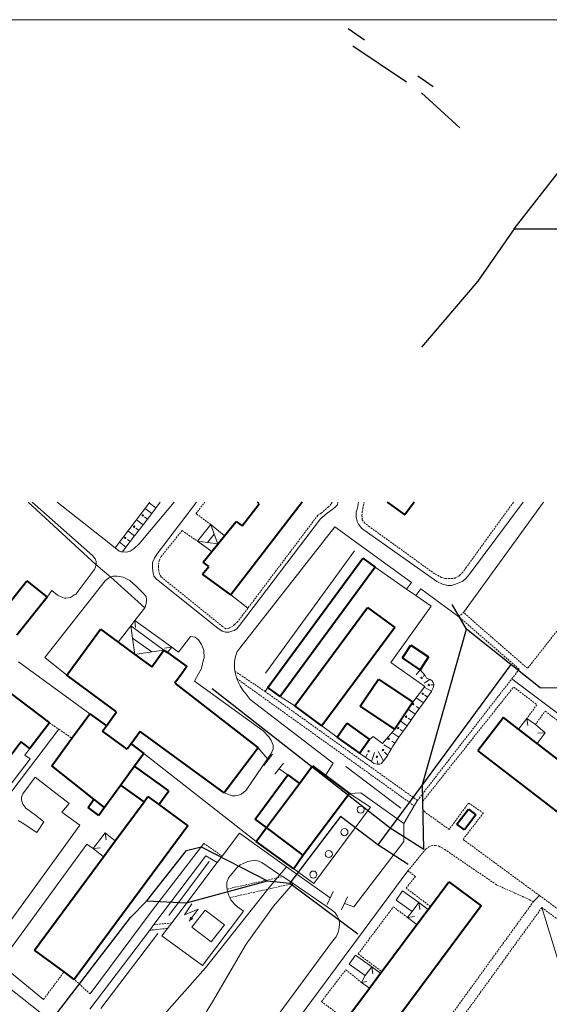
# Model space of a CAD drawing. Extents: x 13 to 4138, y -4831 to -1000.
# Tile 31 of 203: x 1240 to 1390, y -2142 to -1863. Entities that reach past the tile are written whole.
import ezdxf

# ---------------------------------------------------------------- set-up
doc = ezdxf.new("R2010")
doc.units = 0
doc.header["$MEASUREMENT"] = 0
doc.linetypes.add('DASHED', pattern=[0.75, 0.5, -0.25])
for name, color, linetype in [('11', 7, 'CONTINUOUS'), ('16', 7, 'CONTINUOUS'), ('24', 7, 'CONTINUOUS'), ('37', 7, 'CONTINUOUS'), ('40', 7, 'CONTINUOUS'), ('6', 7, 'CONTINUOUS'), ('7', 7, 'CONTINUOUS'), ('границы команд_1', 10, 'CONTINUOUS'), ('ЛЕСТНИЦЫ', 6, 'CONTINUOUS'), ('ПЕШЕХОДНЫЕ_ДОРОЖКИ', 3, 'CONTINUOUS')]:
    doc.layers.add(name, color=color, linetype=linetype)

msp = doc.modelspace()

# ---------------------------------------------------------------- linework, layer by layer
at = {"layer": '11', "color": 253, "linetype": 'Continuous', "lineweight": 0}
for p, q in [((1242.78, -2000), (1262.01, -2017.74)), ((1262.01, -2017.74), (1266.22, -2021.19)), ((1340.97, -2018.35), (1349.89, -2024.62)), ((1266.22, -2021.19), (1275.81, -2029.87)), ((1349.89, -2024.62), (1352.5, -2026.45)), ((1352.5, -2026.45), (1356.81, -2029.48)), ((1356.81, -2029.48), (1345.41, -2045.35)), ((1260.21, -2059.97), (1240.03, -2045.17)), ((1345.41, -2045.35), (1355.02, -2052.17)), ((1355.02, -2052.17), (1351.68, -2056.64)), ((1318.25, -2057.66), (1314.1, -2055)), ((1330.23, -2066.52), (1325.93, -2063.34)), ((1346.52, -2064.3), (1343.05, -2068.34)), ((1340.4, -2066.39), (1339.43, -2067.23)), ((1343.05, -2068.34), (1340.4, -2066.39)), ((1307.86, -2069.56), (1310.51, -2072.73)), ((1307.36, -2096.16), (1275.5, -2071.22)), ((1309.46, -2074.54), (1311.96, -2071.41)), ((1312.6, -2077.04), (1315.09, -2073.92)), ((1316.27, -2077.21), (1313.85, -2075.48)), ((1336.99, -2082.34), (1333.7, -2082.49)), ((1349.1, -2090.97), (1336.99, -2082.34)), ((1349.1, -2090.97), (1352.05, -2086.01)), ((1352.05, -2086.01), (1352.96, -2084.48)), ((1349.1, -2096.12), (1349.1, -2090.97)), ((1334.94, -2114.62), (1349.1, -2096.12)), ((1314.04, -2105.53), (1315.9, -2103.33)), ((1315.9, -2103.33), (1328.26, -2112.11)), ((1313.29, -2106.43), (1314.04, -2105.53)), ((1310.59, -2109.63), (1313.29, -2106.43)), ((1292.95, -2131.93), (1310.59, -2109.63)), ((1327.39, -2113.92), (1329.12, -2110.31)), ((1331.43, -2115.45), (1333.16, -2111.84)), ((1332.29, -2113.64), (1334.94, -2114.62)), ((1270.07, -2157.81), (1292.95, -2131.93))]:
    msp.add_line(p, q, dxfattribs=at)
at = {"layer": '16', "color": 253, "linetype": 'Continuous', "lineweight": 0}
for p, q in [((1289.07, -2113.82), (1287.01, -2116.93)), ((1287.01, -2116.93), (1290.93, -2115.28)), ((1290.93, -2115.28), (1288.36, -2118.7)), ((1289.16, -2120.37), (1292.9, -2115.53)), ((1292.9, -2115.53), (1298.36, -2119.74)), ((1298.36, -2119.74), (1294.62, -2124.59)), ((1294.62, -2124.59), (1289.16, -2120.37))]:
    msp.add_line(p, q, dxfattribs=at)
msp.add_solid([(1288.36, -2118.7), (1288.66, -2117.4), (1289.55, -2118.03)], dxfattribs=at)
at = {"layer": '24', "color": 253, "linetype": 'Continuous', "lineweight": 0}
for p, q in [((1243.92, -2000), (1261.03, -2015.09)), ((1267.44, -2012.95), (1251.03, -2000)), ((1284.12, -2000), (1274.17, -2011.78)), ((1279.3, -2014.56), (1290.46, -2000)), ((1330.46, -2000), (1330.38, -2000.71)), ((1335.97, -2001.66), (1336.29, -2000)), ((1388.65, -2000), (1365.99, -2031.24)), ((1382.88, -2000), (1367.71, -2020.37)), ((1327.4, -2003.09), (1325.54, -2004.65)), ((1328.7, -2002.13), (1327.4, -2003.09)), ((1329.65, -2001.4), (1328.7, -2002.13)), ((1330.38, -2000.71), (1329.65, -2001.4)), ((1335.58, -2004.17), (1335.67, -2002.79)), ((1335.67, -2002.79), (1335.97, -2001.66)), ((1325.54, -2004.65), (1302.64, -2034.92)), ((1335.87, -2005.48), (1335.58, -2004.17)), ((1336.33, -2006.21), (1335.87, -2005.48)), ((1329.58, -2006.94), (1302.71, -2041.32)), ((1351.3, -2022.7), (1329.58, -2006.94)), ((1337.24, -2007.4), (1336.33, -2006.21)), ((1358.49, -2022.47), (1337.24, -2007.4)), ((1268.53, -2013.82), (1267.44, -2012.95)), ((1269.12, -2014.02), (1268.53, -2013.82)), ((1269.45, -2014.07), (1269.12, -2014.02)), ((1270.61, -2014.12), (1269.45, -2014.07)), ((1271.69, -2013.82), (1270.61, -2014.12)), ((1272.24, -2013.52), (1271.69, -2013.82)), ((1272.75, -2013.13), (1272.24, -2013.52)), ((1274.17, -2011.78), (1272.75, -2013.13)), ((1261.03, -2015.09), (1261.73, -2016.07)), ((1261.73, -2016.07), (1262.01, -2016.76)), ((1262.01, -2016.76), (1262.01, -2017.74)), ((1278.02, -2017.02), (1278.57, -2015.84)), ((1278.02, -2018.03), (1278.02, -2017.02)), ((1278.57, -2015.84), (1279.3, -2014.56)), ((1261.21, -2019.56), (1256.66, -2025.59)), ((1261.6, -2019.06), (1261.21, -2019.56)), ((1261.8, -2018.58), (1261.6, -2019.06)), ((1262.01, -2017.74), (1261.8, -2018.58)), ((1278.02, -2018.76), (1278.02, -2018.03)), ((1278.2, -2019.95), (1278.02, -2018.76)), ((1247.51, -2043.98), (1264.63, -2022.24)), ((1264.63, -2022.24), (1265.61, -2021.4)), ((1265.61, -2021.4), (1266.22, -2021.19)), ((1266.22, -2021.19), (1266.86, -2020.98)), ((1266.86, -2020.98), (1267.97, -2020.98)), ((1267.97, -2020.98), (1269.72, -2021.18)), ((1269.72, -2021.18), (1271.53, -2022.16)), ((1271.53, -2022.16), (1273.47, -2023.9)), ((1278.39, -2020.95), (1278.2, -2019.95)), ((1279.12, -2021.78), (1278.39, -2020.95)), ((1296.52, -2035.65), (1279.12, -2021.78)), ((1360.04, -2023.2), (1358.49, -2022.47)), ((1365.79, -2022.38), (1364.7, -2022.84)), ((1366.71, -2021.47), (1365.79, -2022.38)), ((1367.71, -2020.37), (1366.71, -2021.47)), ((1249.47, -2024.97), (1248.14, -2026.86)), ((1251.13, -2026.28), (1249.47, -2024.97)), ((1273.47, -2023.9), (1275.35, -2025.72)), ((1349.89, -2024.62), (1351.3, -2022.7)), ((1352.5, -2026.45), (1353.88, -2024.57)), ((1364.72, -2032.43), (1353.88, -2024.57)), ((1361.6, -2023.57), (1360.04, -2023.2)), ((1362.6, -2023.57), (1361.6, -2023.57)), ((1363.69, -2023.2), (1362.6, -2023.57)), ((1364.7, -2022.84), (1363.69, -2023.2)), ((1252.12, -2026.78), (1251.13, -2026.28)), ((1253.11, -2027.17), (1252.12, -2026.78)), ((1253.5, -2027.17), (1253.11, -2027.17)), ((1254.19, -2027.07), (1253.5, -2027.17)), ((1254.79, -2026.97), (1254.19, -2027.07)), ((1255.38, -2026.58), (1254.79, -2026.97)), ((1255.77, -2026.18), (1255.38, -2026.58)), ((1256.27, -2026.09), (1255.77, -2026.18)), ((1256.66, -2025.59), (1256.27, -2026.09)), ((1275.35, -2025.72), (1276.19, -2026.69)), ((1276.19, -2026.69), (1276.33, -2027.53)), ((1276.33, -2028.09), (1276.19, -2028.72)), ((1276.33, -2027.53), (1276.33, -2028.09)), ((1275.81, -2029.87), (1272.98, -2033.46)), ((1276.19, -2028.72), (1275.81, -2029.87)), ((1297.71, -2036.56), (1296.52, -2035.65)), ((1298.71, -2036.84), (1297.71, -2036.56)), ((1300.45, -2036.56), (1299.63, -2036.84)), ((1301.09, -2036.29), (1300.45, -2036.56)), ((1301.82, -2035.83), (1301.09, -2036.29)), ((1302.64, -2034.92), (1301.82, -2035.83)), ((1285.3, -2042.5), (1288.78, -2038.04)), ((1288.78, -2038.04), (1290.03, -2038.18)), ((1290.03, -2038.18), (1291.01, -2039.02)), ((1291.01, -2039.02), (1291.84, -2040.27)), ((1299.63, -2036.84), (1298.71, -2036.84)), ((1283.44, -2041.03), (1285.3, -2042.5)), ((1291.84, -2040.27), (1292.54, -2041.94)), ((1292.54, -2041.94), (1292.59, -2044.1)), ((1302.71, -2041.32), (1301.89, -2042.5)), ((1253.71, -2049.03), (1247.51, -2043.98)), ((1292.59, -2044.1), (1292.26, -2045.29)), ((1301.35, -2044.06), (1301.16, -2045.15)), ((1301.89, -2042.5), (1301.35, -2044.06)), ((1291.84, -2047.1), (1291.01, -2048.63)), ((1292.26, -2045.29), (1291.84, -2047.1)), ((1301.16, -2045.15), (1301.16, -2045.98)), ((1301.16, -2045.98), (1301.16, -2046.98)), ((1301.16, -2046.98), (1301.26, -2047.83)), ((1291.01, -2048.63), (1289.89, -2050.72)), ((1301.26, -2047.83), (1301.53, -2048.99)), ((1301.53, -2048.99), (1301.86, -2049.97)), ((1301.86, -2049.97), (1302.35, -2051.09)), ((1434.21, -2091.04), (1379.66, -2050.04)), ((1289.89, -2050.72), (1309.35, -2064.76)), ((1302.35, -2051.09), (1302.81, -2052.01)), ((1302.81, -2052.01), (1303.54, -2053.19)), ((1303.54, -2053.19), (1304.45, -2054.38)), ((1304.45, -2054.38), (1305.63, -2055.84)), ((1305.63, -2055.84), (1329.15, -2073.89)), ((1227.4, -2095.99), (1251.48, -2064.32)), ((1309.35, -2064.76), (1310.88, -2066.43)), ((1310.88, -2066.43), (1311.58, -2067.54)), ((1241.83, -2071.61), (1243.28, -2069.81)), ((1311.58, -2067.54), (1312.14, -2068.8)), ((1312.14, -2069.91), (1311.58, -2071.17)), ((1312.14, -2068.8), (1312.14, -2069.91)), ((1230.56, -2089.45), (1243.36, -2072.72)), ((1243.36, -2072.72), (1241.83, -2071.61)), ((1310.51, -2072.73), (1304.49, -2081.59)), ((1311.58, -2071.17), (1310.51, -2072.73)), ((1329.15, -2073.89), (1326.98, -2077.45)), ((1241.32, -2082.57), (1244.77, -2077.92)), ((1244.77, -2077.92), (1254.36, -2085.34)), ((1240.92, -2083.56), (1241.32, -2082.57)), ((1240.92, -2084.45), (1240.92, -2083.56)), ((1300.52, -2083.19), (1298.23, -2082.35)), ((1301.36, -2083.19), (1300.52, -2083.19)), ((1302.33, -2082.98), (1301.36, -2083.19)), ((1303.1, -2082.7), (1302.33, -2082.98)), ((1303.72, -2082.22), (1303.1, -2082.7)), ((1304.49, -2081.59), (1303.72, -2082.22)), ((1241.32, -2085.54), (1240.92, -2084.45)), ((1242.12, -2086.69), (1241.32, -2085.54)), ((1243.11, -2087.29), (1242.12, -2086.69)), ((1254.36, -2085.34), (1252.37, -2087.79)), ((1245.28, -2088.97), (1243.11, -2087.29)), ((1247.23, -2090.56), (1245.28, -2088.97)), ((1252.37, -2087.79), (1257.4, -2091.46)), ((1257.4, -2091.46), (1234.9, -2122.67)), ((1239.94, -2090.16), (1241.13, -2090.85)), ((1241.13, -2090.85), (1245.28, -2093.52)), ((1245.28, -2093.52), (1247.23, -2090.56)), ((1297.68, -2100.26), (1302.58, -2093.77)), ((1302.58, -2093.77), (1315.9, -2103.33)), ((1237.56, -2126.92), (1259.4, -2096.89)), ((1259.4, -2096.89), (1261.2, -2098.11)), ((1277.9, -2115.63), (1292.53, -2096.64)), ((1278.38, -2119.68), (1293.12, -2100.18)), ((1293.12, -2100.18), (1296.29, -2102.11)), ((1296.29, -2102.11), (1297.68, -2100.26)), ((1283.41, -2119.19), (1296.29, -2102.11)), ((1301.78, -2103.63), (1302.77, -2102.74)), ((1302.77, -2102.74), (1303.65, -2102.34)), ((1303.65, -2102.34), (1304.94, -2101.75)), ((1304.94, -2101.75), (1305.93, -2101.55)), ((1305.93, -2101.55), (1306.72, -2101.45)), ((1306.72, -2101.45), (1307.71, -2101.55)), ((1307.71, -2101.55), (1308.89, -2102.05)), ((1308.89, -2102.05), (1314.04, -2105.53)), ((1225.89, -2272.09), (1350.29, -2104.47)), ((1299.51, -2106.4), (1300.49, -2105.21)), ((1300.49, -2105.21), (1301.78, -2103.63)), ((1314.04, -2105.53), (1314.86, -2106.08)), ((1314.86, -2106.08), (1317.75, -2108.04)), ((1251.26, -2148.51), (1198.2, -2106.59)), ((1299.01, -2107.78), (1299.51, -2106.4)), ((1299.01, -2109.17), (1299.01, -2107.78)), ((1317.75, -2108.04), (1327.46, -2114.61)), ((1299.1, -2109.59), (1299.01, -2109.17)), ((1299.21, -2110.16), (1299.1, -2109.59)), ((1299.61, -2111.44), (1299.21, -2110.16)), ((1299.89, -2112.01), (1299.61, -2111.44)), ((1348.77, -2110.14), (1346.93, -2112.74)), ((1353.32, -2113.43), (1348.77, -2110.14)), ((1385.8, -2113.12), (1387.52, -2111.44)), ((1300.2, -2112.63), (1299.89, -2112.01)), ((1301.28, -2114.01), (1300.2, -2112.63)), ((1302.08, -2114.61), (1301.28, -2114.01)), ((1303.75, -2115.89), (1302.08, -2114.61)), ((1327.46, -2114.61), (1328.95, -2115.69)), ((1346.93, -2112.74), (1351.44, -2115.95)), ((1260.34, -2139.31), (1277.9, -2115.63)), ((1292.1, -2131.22), (1303.75, -2115.89)), ((1328.95, -2115.69), (1329.64, -2116.29)), ((1329.64, -2116.29), (1330.23, -2117.18)), ((1330.23, -2117.18), (1330.63, -2117.97)), ((1277.19, -2121.24), (1278.38, -2119.68)), ((1282.22, -2120.76), (1283.41, -2119.19)), ((1330.63, -2117.97), (1330.92, -2118.96)), ((1330.92, -2119.75), (1330.72, -2121.03)), ((1330.92, -2118.96), (1330.92, -2119.75)), ((1260.25, -2143.65), (1277.19, -2121.24)), ((1280.66, -2122.82), (1282.22, -2120.76)), ((1280.66, -2122.82), (1292.1, -2131.22)), ((1330.53, -2121.83), (1329.93, -2123.11)), ((1330.72, -2121.03), (1330.53, -2121.83)), ((1328.95, -2124.4), (1292.42, -2173.85)), ((1329.93, -2123.11), (1328.95, -2124.4)), ((1335.47, -2128.32), (1333.64, -2130.91)), ((1340.03, -2131.6), (1335.47, -2128.32)), ((1333.64, -2130.91), (1338.15, -2134.12)), ((1247.14, -2140.87), (1237.07, -2132.56))]:
    msp.add_line(p, q, dxfattribs=at)
at = {"layer": '24', "color": 253, "linetype": 'DASHED', "lineweight": 0}
for p, q in [((1290.28, -2003.19), (1292.8, -2000)), ((1328.84, -2000), (1328.48, -2000.53)), ((1337.49, -2001.79), (1337.87, -2000)), ((1380.12, -2000), (1366.79, -2018.44)), ((1325.76, -2003.09), (1324.76, -2003.69)), ((1327.79, -2001.27), (1325.76, -2003.09)), ((1328.48, -2000.53), (1327.79, -2001.27)), ((1337.27, -2003.78), (1337.31, -2002.79)), ((1337.31, -2002.79), (1337.49, -2001.79)), ((1294.46, -2006.3), (1290.28, -2003.19)), ((1324.76, -2003.69), (1304.95, -2030.04)), ((1337.34, -2004.94), (1337.27, -2003.78)), ((1338.07, -2005.94), (1337.34, -2004.94)), ((1280.39, -2015.36), (1286.38, -2007.99)), ((1286.38, -2007.99), (1290.7, -2011.04)), ((1339.43, -2006.95), (1338.07, -2005.94)), ((1357.84, -2020.27), (1339.43, -2006.95)), ((1279.66, -2017.65), (1279.84, -2016.55)), ((1279.84, -2016.55), (1280.39, -2015.36)), ((1279.66, -2018.29), (1279.66, -2017.65)), ((1279.75, -2019.47), (1279.66, -2018.29)), ((1279.93, -2020.39), (1279.75, -2019.47)), ((1365.78, -2019.81), (1365.05, -2020.55)), ((1366.79, -2018.44), (1365.78, -2019.81)), ((1280.39, -2021.12), (1279.93, -2020.39)), ((1297.82, -2035.19), (1280.39, -2021.12)), ((1359.76, -2021.28), (1357.84, -2020.27)), ((1360.95, -2021.64), (1359.76, -2021.28)), ((1362.13, -2021.64), (1360.95, -2021.64)), ((1362.95, -2021.55), (1362.13, -2021.64)), ((1363.68, -2021.46), (1362.95, -2021.55)), ((1364.6, -2021), (1363.68, -2021.46)), ((1365.05, -2020.55), (1364.6, -2021)), ((1403.54, -2022.33), (1384.15, -2047.05)), ((1304.95, -2030.04), (1302.11, -2033.82)), ((1364.72, -2032.43), (1365.99, -2031.24)), ((1381.79, -2047.29), (1364.72, -2032.43)), ((1384.15, -2047.05), (1365.99, -2031.24)), ((1298.73, -2035.83), (1297.82, -2035.19)), ((1299.64, -2035.65), (1298.73, -2035.83)), ((1300.65, -2035.19), (1299.64, -2035.65)), ((1301.2, -2034.64), (1300.65, -2035.19)), ((1302.11, -2033.82), (1301.2, -2034.64)), ((1379.66, -2050.04), (1381.79, -2047.29)), ((1309.87, -2053.63), (1301.26, -2047.83)), ((1301.86, -2049.97), (1352.05, -2086.01)), ((1352.96, -2084.48), (1379.66, -2050.04)), ((1354.49, -2084.71), (1380.18, -2052.34)), ((1380.18, -2052.34), (1386.77, -2057.37)), ((1352.96, -2084.48), (1309.87, -2053.63)), ((1386.77, -2057.37), (1383.91, -2061.28)), ((1386.33, -2062.99), (1389.13, -2059.18)), ((1389.13, -2059.18), (1406.37, -2072.36)), ((1248.84, -2062.52), (1251.48, -2064.32)), ((1251.48, -2064.32), (1255.18, -2066.84)), ((1354.4, -2085.72), (1354.49, -2084.71)), ((1354.4, -2086.54), (1354.4, -2085.72)), ((1354.58, -2087.18), (1354.4, -2086.54)), ((1367.42, -2085.21), (1361.95, -2092.7)), ((1371.62, -2088.04), (1367.42, -2085.21)), ((1355.13, -2087.82), (1354.58, -2087.18)), ((1361.95, -2092.7), (1355.13, -2087.82)), ((1365.87, -2095.53), (1371.62, -2088.04)), ((1292.53, -2096.64), (1297.68, -2100.26)), ((1355.31, -2098.26), (1356.22, -2097.62)), ((1356.22, -2097.62), (1356.86, -2097.34)), ((1356.86, -2097.34), (1357.59, -2097.25)), ((1357.59, -2097.25), (1358.05, -2097.25)), ((1358.05, -2097.25), (1359.05, -2097.43)), ((1359.05, -2097.43), (1360.69, -2098.35)), ((1387.52, -2111.44), (1365.87, -2095.53)), ((1350.29, -2104.47), (1355.31, -2098.26)), ((1360.69, -2098.35), (1375.48, -2108.49)), ((1313.29, -2106.43), (1314.86, -2106.08)), ((1349.74, -2109.31), (1352.39, -2106.02)), ((1352.39, -2106.02), (1350.29, -2104.47)), ((1299.1, -2109.59), (1313.29, -2106.43)), ((1310.59, -2109.63), (1317.75, -2108.04)), ((1375.48, -2108.49), (1380.53, -2110.71)), ((1299.89, -2112.01), (1310.59, -2109.63)), ((1356.64, -2114.53), (1349.74, -2109.31)), ((1380.53, -2110.71), (1385.8, -2113.12)), ((1430.26, -2142.84), (1387.52, -2111.44)), ((1385.8, -2113.12), (1335.65, -2182.47)), ((1336.19, -2127.97), (1346.13, -2114.66)), ((1346.13, -2114.66), (1350.18, -2117.63)), ((1388.17, -2114.86), (1333.45, -2190.53)), ((1388.17, -2114.86), (1434.11, -2148.4)), ((1278.38, -2119.68), (1283.41, -2119.19)), ((1277.19, -2121.24), (1282.22, -2120.76)), ((1336.19, -2127.97), (1342.88, -2132.97)), ((1247.14, -2140.87), (1252.94, -2133.07)), ((1325.8, -2141.46), (1332.71, -2132.44)), ((1332.71, -2132.44), (1337.14, -2136.04)), ((1260.34, -2139.31), (1255.85, -2135.21)), ((1325.8, -2141.46), (1332.7, -2146.61))]:
    msp.add_line(p, q, dxfattribs=at)
at = {"layer": '37', "color": 253, "linetype": 'Continuous', "lineweight": 0}
for p, q in [((1277.26, -2000), (1267.44, -2012.95)), ((1278.96, -2001.59), (1277.15, -2000.21)), ((1280.17, -2000), (1277.75, -2003.18)), ((1277.75, -2003.18), (1275.92, -2001.79)), ((1275.32, -2006.36), (1273.45, -2004.94)), ((1277.75, -2003.18), (1275.32, -2006.36)), ((1276.54, -2004.77), (1275.71, -2004.14)), ((1272.9, -2009.55), (1270.98, -2008.09)), ((1275.32, -2006.36), (1272.9, -2009.55)), ((1274.11, -2007.95), (1273.26, -2007.31)), ((1270.47, -2012.73), (1268.52, -2011.24)), ((1272.9, -2009.55), (1270.47, -2012.73)), ((1271.69, -2011.14), (1270.87, -2010.51)), ((1270.47, -2012.73), (1269.45, -2014.07)), ((1353.71, -2047.44), (1352.61, -2048.86)), ((1353.71, -2047.44), (1355.14, -2049.12)), ((1355.01, -2048.97), (1354.54, -2049.38)), ((1356.47, -2050.18), (1354.85, -2051.28)), ((1355.14, -2049.12), (1355.55, -2049.82)), ((1355.55, -2049.82), (1356.47, -2050.18)), ((1356.47, -2050.18), (1356.6, -2050.23)), ((1356.6, -2050.23), (1357.15, -2050.58)), ((1356.96, -2053.54), (1354.86, -2052.39)), ((1357.63, -2051.68), (1356.8, -2051.76)), ((1357.36, -2052.81), (1356.96, -2053.54)), ((1357.15, -2050.58), (1357.43, -2051.07)), ((1357.5, -2052.26), (1357.36, -2052.81)), ((1357.43, -2051.07), (1357.64, -2051.63)), ((1357.64, -2051.63), (1357.5, -2052.26)), ((1354.66, -2056.81), (1352.62, -2055.37)), ((1356.94, -2053.58), (1354.66, -2056.81)), ((1355.81, -2055.18), (1355, -2054.6)), ((1356.96, -2053.54), (1356.94, -2053.58)), ((1352.35, -2060.07), (1350.33, -2058.64)), ((1354.66, -2056.81), (1352.35, -2060.07)), ((1353.5, -2058.44), (1352.69, -2057.86)), ((1352.35, -2060.07), (1350.04, -2063.34)), ((1351.19, -2061.71), (1350.38, -2061.13)), ((1350.04, -2063.34), (1347.72, -2066.6)), ((1348.88, -2064.97), (1348.06, -2064.39)), ((1350.04, -2063.34), (1348.1, -2061.96)), ((1347.72, -2066.6), (1345.75, -2065.2)), ((1347.72, -2066.6), (1345.96, -2069.09)), ((1345.49, -2069.91), (1343.41, -2068.72)), ((1345.49, -2069.91), (1344.92, -2070.9)), ((1345.96, -2069.09), (1345.49, -2069.91)), ((1346.57, -2068.24), (1345.75, -2067.66)), ((1336.68, -2071.15), (1336.63, -2071.12)), ((1339.94, -2073.46), (1336.68, -2071.15)), ((1338.31, -2072.31), (1338.8, -2071.31)), ((1339.94, -2073.46), (1340.78, -2070.87)), ((1343.32, -2073.26), (1341.83, -2070.65)), ((1343.94, -2072.57), (1343.32, -2073.26)), ((1344.51, -2071.66), (1343.68, -2070.81)), ((1344.36, -2071.95), (1343.94, -2072.57)), ((1344.92, -2070.9), (1344.36, -2071.95)), ((1339.98, -2073.48), (1339.94, -2073.46)), ((1340.67, -2074.04), (1339.98, -2073.48)), ((1341.65, -2074.25), (1340.67, -2074.04)), ((1341.72, -2074.24), (1341.62, -2073.24)), ((1342.34, -2074.18), (1341.65, -2074.25)), ((1342.76, -2073.97), (1342.34, -2074.18)), ((1343.25, -2073.34), (1342.76, -2073.97)), ((1343.32, -2073.26), (1343.25, -2073.34))]:
    msp.add_line(p, q, dxfattribs=at)
for centre in [(1275.24, -2003.72), (1272.77, -2006.9), (1270.25, -2010.08), (1354.12, -2049.76), (1356.18, -2051.78), (1354.48, -2054.26), (1351.75, -2057.2), (1349.77, -2060.75), (1347.53, -2063.99), (1344.82, -2066.99), (1343.19, -2070.23), (1339.13, -2070.55), (1341.49, -2072.11)]:
    msp.add_circle(centre, 0.2, dxfattribs=at)
at = {"layer": '40', "color": 253, "linetype": 'Continuous', "lineweight": 0}
for p, q in [((1309.97, -2048.44), (1335.19, -2013.71)), ((1300.12, -2026.18), (1304.95, -2030.04)), ((1310.64, -2052.46), (1309.87, -2053.63)), ((1348.3, -2086.68), (1332.69, -2074.86)), ((1282.56, -2117.1), (1293.99, -2101.82)), ((1317.75, -2108.04), (1312.27, -2114.41)), ((1312.27, -2114.41), (1304.49, -2125.2)), ((1388.17, -2114.86), (1393.98, -2133.88)), ((1263.33, -2143.47), (1279.48, -2122.19)), ((1304.49, -2125.2), (1294.92, -2141.57)), ((1294.92, -2141.57), (1280.26, -2165.12))]:
    msp.add_line(p, q, dxfattribs=at)
at = {"layer": '6', "color": 253, "linetype": 'Continuous', "lineweight": 40}
for p, q in [((1320.36, -2000), (1300.12, -2026.18)), ((1308.16, -2000.42), (1307.69, -2000)), ((1344.41, -2000), (1349.44, -2003.51)), ((1352.02, -2000), (1349.44, -2003.51)), ((1303.4, -2006.67), (1308.16, -2000.42)), ((1298.39, -2009.48), (1301.68, -2005.42)), ((1301.68, -2005.42), (1303.4, -2006.67)), ((1294.75, -2013.98), (1298.39, -2009.48)), ((1292.33, -2016.97), (1294.75, -2013.98)), ((1293.89, -2018.22), (1292.33, -2016.97)), ((1310.64, -2052.46), (1337.51, -2015.81)), ((1337.51, -2015.81), (1340.97, -2018.35)), ((1292.17, -2020.41), (1293.89, -2018.22)), ((1340.97, -2018.35), (1314.1, -2055)), ((1233.8, -2033.04), (1242.38, -2022.27)), ((1242.38, -2022.27), (1248.14, -2026.86)), ((1300.12, -2026.18), (1292.17, -2020.41)), ((1248.14, -2026.86), (1239.56, -2037.63)), ((1318.25, -2057.66), (1338.85, -2029.78)), ((1338.85, -2029.78), (1346.54, -2035.46)), ((1253.71, -2049.03), (1263.26, -2035.99)), ((1263.26, -2035.99), (1268.26, -2039.65)), ((1346.54, -2035.46), (1325.93, -2063.34)), ((1268.26, -2039.65), (1273.01, -2043.13)), ((1277.76, -2046.61), (1281.23, -2041.87)), ((1281.23, -2041.87), (1282.24, -2042.58)), ((1348.7, -2044.1), (1351.12, -2040.47)), ((1351.12, -2040.47), (1356.13, -2043.81)), ((1273.01, -2043.13), (1277.76, -2046.61)), ((1282.24, -2042.58), (1287.69, -2046.57)), ((1353.71, -2047.44), (1348.7, -2044.1)), ((1356.13, -2043.81), (1353.71, -2047.44)), ((1287.69, -2046.57), (1286.34, -2048.41)), ((1267.84, -2059.38), (1253.71, -2049.03)), ((1286.34, -2048.41), (1284.28, -2051.22)), ((1336.78, -2057.75), (1341.93, -2050.08)), ((1341.93, -2050.08), (1351.68, -2056.64)), ((1284.28, -2051.22), (1307.86, -2069.56)), ((1314.1, -2055), (1310.64, -2052.46)), ((1237.49, -2053.86), (1248.84, -2062.52)), ((1325.93, -2063.34), (1318.25, -2057.66)), ((1346.52, -2064.3), (1336.78, -2057.75)), ((1351.68, -2056.64), (1346.52, -2064.3)), ((1255.18, -2066.84), (1260.21, -2059.97)), ((1260.21, -2059.97), (1264.93, -2063.35)), ((1264.93, -2063.35), (1267.84, -2059.38)), ((1377.3, -2061.01), (1370.03, -2070.44)), ((1381.55, -2064.28), (1377.3, -2061.01)), ((1248.84, -2062.52), (1243.28, -2069.81)), ((1263.86, -2064.82), (1264.93, -2063.35)), ((1330.23, -2066.52), (1333.02, -2062.63)), ((1333.02, -2062.63), (1339.43, -2067.23)), ((1386.84, -2068.36), (1381.55, -2064.28)), ((1249.45, -2074.65), (1255.18, -2066.84)), ((1270.85, -2069.93), (1263.86, -2064.82)), ((1274.48, -2064.96), (1271.93, -2068.45)), ((1298.23, -2082.35), (1274.48, -2064.96)), ((1336.63, -2071.12), (1330.23, -2066.52)), ((1339.43, -2067.23), (1336.63, -2071.12)), ((1240.78, -2067.9), (1224.51, -2089.21)), ((1243.28, -2069.81), (1240.78, -2067.9)), ((1271.93, -2068.45), (1270.85, -2069.93)), ((1271.93, -2068.45), (1275.5, -2071.22)), ((1307.86, -2069.56), (1298.23, -2082.35)), ((1400.82, -2079.14), (1386.84, -2068.36)), ((1275.5, -2071.22), (1272.91, -2074.79)), ((1370.03, -2070.44), (1424.59, -2112.51)), ((1261.36, -2084.09), (1249.45, -2074.65)), ((1272.91, -2074.79), (1269.05, -2080.13)), ((1282.57, -2081.78), (1272.91, -2074.79)), ((1319.56, -2079.72), (1323.31, -2074.71)), ((1323.31, -2074.71), (1326.98, -2077.45)), ((1307.08, -2089.75), (1316.27, -2077.21)), ((1316.27, -2077.21), (1319.56, -2079.72)), ((1326.98, -2077.45), (1333.7, -2082.49)), ((1269.05, -2080.13), (1264.43, -2086.52)), ((1275.58, -2084.85), (1269.05, -2080.13)), ((1310.21, -2092.19), (1319.56, -2079.72)), ((1275.58, -2084.85), (1276.69, -2083.33)), ((1276.69, -2083.33), (1279.79, -2085.62)), ((1279.79, -2085.62), (1282.57, -2081.78)), ((1333.7, -2082.49), (1320.6, -2099.98)), ((1259.75, -2086.52), (1261.36, -2084.09)), ((1262.81, -2088.75), (1259.75, -2086.52)), ((1264.43, -2086.52), (1261.36, -2084.09)), ((1264.43, -2086.52), (1262.81, -2088.75)), ((1267.44, -2095.88), (1275.58, -2084.85)), ((1279.79, -2085.62), (1287.97, -2091.65)), ((1364.1, -2091.17), (1367.37, -2086.92)), ((1369.51, -2088.57), (1366.24, -2092.82)), ((1367.37, -2086.92), (1369.51, -2088.57)), ((1287.97, -2091.65), (1255.85, -2135.21)), ((1310.21, -2092.19), (1307.08, -2089.75)), ((1307.36, -2096.16), (1310.21, -2092.19)), ((1320.6, -2099.98), (1310.21, -2092.19)), ((1366.24, -2092.82), (1364.1, -2091.17)), ((1264.07, -2100.45), (1267.44, -2095.88)), ((1317.94, -2103.83), (1307.36, -2096.16)), ((1244.57, -2126.89), (1264.07, -2100.45)), ((1320.6, -2099.98), (1317.94, -2103.83)), ((1356.64, -2114.53), (1361.87, -2107.53)), ((1361.87, -2107.53), (1371.04, -2114.38)), ((1371.04, -2114.38), (1325.71, -2175.12)), ((1355.98, -2115.42), (1356.64, -2114.53)), ((1352.82, -2119.65), (1355.98, -2115.42)), ((1342.88, -2132.97), (1352.82, -2119.65)), ((1252.94, -2133.07), (1244.57, -2126.89)), ((1255.85, -2135.21), (1252.94, -2133.07)), ((1339.36, -2137.69), (1342.51, -2133.47)), ((1342.51, -2133.47), (1342.88, -2132.97)), ((1332.7, -2146.61), (1339.36, -2137.69))]:
    msp.add_line(p, q, dxfattribs=at)
at = {"layer": '7', "color": 253, "linetype": 'Continuous', "lineweight": 0}
for p, q in [((1290.7, -2011.04), (1294.46, -2006.3)), ((1294.46, -2006.3), (1298.39, -2009.48)), ((1294.46, -2006.3), (1295.46, -2009.03)), ((1294.75, -2013.98), (1290.7, -2011.04)), ((1293.58, -2011.4), (1290.7, -2011.04)), ((1295.46, -2009.03), (1293.58, -2011.4)), ((1296.46, -2011.76), (1293.58, -2011.4)), ((1295.46, -2009.03), (1296.46, -2011.76)), ((1272.98, -2033.46), (1271.88, -2034.97)), ((1272.98, -2033.46), (1273.21, -2035.45)), ((1283.44, -2041.03), (1272.98, -2033.46)), ((1271.88, -2034.97), (1268.26, -2039.65)), ((1281.23, -2041.87), (1271.88, -2034.97)), ((1272.37, -2038.48), (1271.88, -2034.97)), ((1277.79, -2042.4), (1272.37, -2038.48)), ((1273.01, -2043.13), (1272.37, -2038.48)), ((1281.23, -2041.87), (1277.79, -2042.4)), ((1283.44, -2041.03), (1281.4, -2041.3)), ((1282.24, -2042.58), (1283.44, -2041.03)), ((1277.79, -2042.4), (1273.01, -2043.13)), ((1381.55, -2064.28), (1383.91, -2061.28)), ((1383.91, -2061.28), (1384.22, -2063.27)), ((1383.91, -2061.28), (1386.33, -2062.99)), ((1386.33, -2062.99), (1389.07, -2065.28)), ((1389.07, -2065.28), (1386.84, -2068.36)), ((1389.07, -2065.28), (1387.08, -2065.45)), ((1333.7, -2082.49), (1339.65, -2086.41)), ((1339.65, -2086.41), (1323.64, -2108.01)), ((1261.2, -2098.11), (1264.56, -2093.65)), ((1264.84, -2095.63), (1264.56, -2093.65)), ((1264.56, -2093.65), (1267.44, -2095.88)), ((1263.19, -2097.91), (1261.2, -2098.11)), ((1264.07, -2100.45), (1261.2, -2098.11)), ((1323.64, -2108.01), (1317.94, -2103.83)), ((1351.44, -2115.95), (1353.32, -2113.43)), ((1353.32, -2113.43), (1353.61, -2115.41)), ((1353.32, -2113.43), (1355.98, -2115.42)), ((1350.18, -2117.63), (1351.44, -2115.95)), ((1350.18, -2117.63), (1352.14, -2117.37)), ((1352.82, -2119.65), (1350.18, -2117.63)), ((1337.14, -2136.04), (1338.15, -2134.12)), ((1338.15, -2134.12), (1340.03, -2131.6)), ((1340.03, -2131.6), (1340.31, -2133.58)), ((1340.03, -2131.6), (1342.51, -2133.47)), ((1337.14, -2136.04), (1338.68, -2135.82)), ((1339.36, -2137.69), (1337.14, -2136.04))]:
    msp.add_line(p, q, dxfattribs=at)
for centre in [(1336.9, -2087.09), (1332.31, -2093.47), (1327.88, -2099.68), (1323.5, -2105.49)]:
    msp.add_circle(centre, 1, dxfattribs=at)
at = {"layer": 'границы команд_1', "color": 251, "lineweight": 0}
msp.add_lwpolyline([(1033.44, -1863.26), (3102.46, -1863.26), (3102.46, -4710.9), (1033.44, -4710.9)], close=True, dxfattribs=at)
at = {"layer": 'ЛЕСТНИЦЫ'}
for points in [[(1337.96, -1869.09), (1333.32, -1865.83)], [(1357.37, -1882.27), (1353.07, -1879.27)]]:
    msp.add_lwpolyline(points, dxfattribs=at)
at = {"layer": 'ПЕШЕХОДНЫЕ_ДОРОЖКИ'}
for points in [[(1380.38, -1922.5), (1394.24, -1904.81), (1412.83, -1877.25), (1419.72, -1867.82)], [(1349.84, -1880.98), (1334.72, -1870.8)], [(1364.99, -1893.87), (1354.13, -1883.97)], [(1380.38, -1922.5), (1370.05, -1937.31), (1354.13, -1956.04)], [(1380.38, -1922.5), (1402.13, -1922.54)], [(1387.73, -2052.55), (1379.44, -2045.96), (1366.84, -2035.94), (1362.83, -2028.93)], [(1354.76, -2098.35), (1354.36, -2079.98), (1366.84, -2035.94)], [(1379.44, -2045.96), (1354.36, -2079.98), (1345.25, -2092.34), (1341.77, -2097.06)], [(1354.76, -2098.35), (1345.25, -2092.34), (1294.85, -2052.9)], [(1387.73, -2052.55), (1423.98, -2052.17), (1438.49, -2063.49), (1441.74, -2074.17), (1439.64, -2082.35), (1434.71, -2088.82)], [(1350.31, -2102.65), (1341.77, -2097.06), (1331.23, -2089.05), (1316.81, -2107.95), (1336.08, -2122.27)], [(1250.14, -2145.84), (1271.79, -2117.67), (1276.42, -2112.91), (1287.65, -2098.67), (1291.77, -2097.64), (1310.57, -2107.22)], [(1276.42, -2112.91), (1287.61, -2113.5), (1310.57, -2107.22), (1316.81, -2107.95)]]:
    msp.add_lwpolyline(points, dxfattribs=at)

doc.saveas('drawing.dxf')
